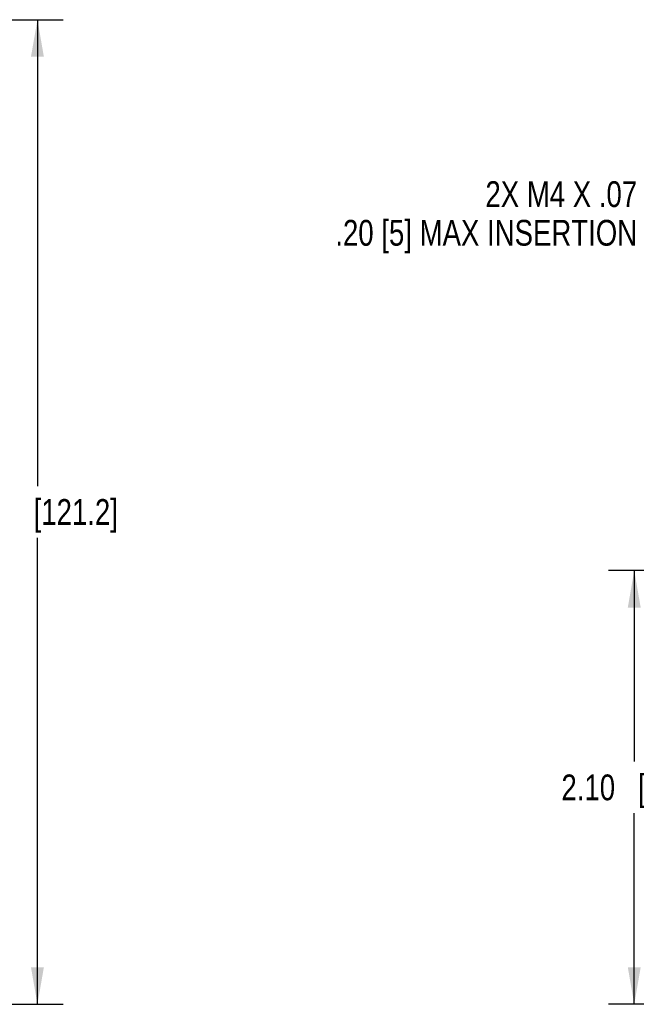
# Model space of a CAD drawing. Header units: inches. Extents: x 0 to 34, y 0 to 22.
# Tile 128 of 133: x 25.8 to 28.7, y 8.3 to 13.1. Entities that reach past the tile are written whole.
import ezdxf

# ---------------------------------------------------------------- set-up
doc = ezdxf.new("R2010")
doc.units = ezdxf.units.IN
doc.header["$LTSCALE"] = 1.87
doc.header["$MEASUREMENT"] = 0
doc.layers.get('0').update_dxf_attribs({"linetype": 'CONTINUOUS'})
doc.layers.add('DETAIL', color=7, linetype='CONTINUOUS')
doc.layers.add('DIMENSIONS', color=7, linetype='CONTINUOUS')
doc.styles.get("Standard").update_dxf_attribs({"font": 'txt', "width": 0.8})
doc.dimstyles.new('DIMSTYLE_1', dxfattribs={"dimtxt": 0.125, "dimasz": 0.18, "dimexe": 0.125, "dimexo": 0.0625, "dimgap": 0.0625, "dimtad": 0, "dimtih": 1, "dimtoh": 1, "dimzin": 4, "dimdsep": 46, "dimtxsty": 'STANDARD', "dimblk": '_FILLED', "dimblk1": '_FILLED', "dimblk2": '_FILLED', "dimcen": 0.09, "dimadec": 0, "dimazin": 0, "dimtp": 0.001, "dimtm": 0.001, "dimtfac": 1, "dimtofl": 0, "dimtmove": 0, "dimatfit": 3, "dimldrblk": '_FILLED', "dimfxl": 1, "dimtolj": 1, "dimtzin": 4, "dimarcsym": 0})

# ---------------------------------------------------------------- blocks, each defined once
blk = doc.blocks.new('_FILLED')
at = {"color": 0, "linetype": 'BYBLOCK'}
blk.add_solid([(0, 0), (-1, 0.174), (-1, -0.174)], dxfattribs=at)
blk = doc.blocks.new('*D17')
at = {"layer": 'DIMENSIONS', "color": 2, "linetype": 'CONTINUOUS'}
for p, q in [((14.7719, 13.0761), (25.9678, 13.0761)), ((25.8428, 13.0761), (25.8428, 10.8144)), ((25.8428, 8.3027), (25.8428, 10.5644)), ((24.2734, 8.3027), (25.9678, 8.3027))]:
    blk.add_line(p, q, dxfattribs=at)
at = {"layer": 'DIMENSIONS', "color": 2, "linetype": 'CONTINUOUS', "xscale": 0.18, "yscale": 0.18, "zscale": 0.18}
for p, rotation in [((25.8428, 13.0761), 90), ((25.8428, 8.3027), 270)]:
    blk.add_blockref('_FILLED', p, dxfattribs=dict(at, rotation=rotation))
at = {"layer": 'DIMENSIONS', "color": 2, "linetype": 'CONTINUOUS', "insert": (25.8428, 10.7519), "char_height": 0.125, "width": 1.225, "attachment_point": 2, "line_spacing_factor": 0.9}
blk.add_mtext('4.77{\\Ftxt.shx;\\W1.000000;\\H0.125000; }[121.2]', dxfattribs=at)
blk = doc.blocks.new('*D18')
at = {"layer": 'DIMENSIONS', "color": 2, "linetype": 'CONTINUOUS'}
for p, q in [((30.8544, 10.4059), (28.6126, 10.4059)), ((28.7376, 10.4059), (28.7376, 9.4793)), ((28.7376, 8.3027), (28.7376, 9.2293)), ((29.615, 8.3027), (28.6126, 8.3027))]:
    blk.add_line(p, q, dxfattribs=at)
at = {"layer": 'DIMENSIONS', "color": 2, "linetype": 'CONTINUOUS', "xscale": 0.18, "yscale": 0.18, "zscale": 0.18}
for p, rotation in [((28.7376, 10.4059), 90), ((28.7376, 8.3027), 270)]:
    blk.add_blockref('_FILLED', p, dxfattribs=dict(at, rotation=rotation))
at = {"layer": 'DIMENSIONS', "color": 2, "linetype": 'CONTINUOUS', "insert": (28.7376, 9.4168), "char_height": 0.125, "width": 1.125, "attachment_point": 2, "line_spacing_factor": 0.9}
blk.add_mtext('2.10{\\Ftxt.shx;\\W1.000000;\\H0.125000; }[53.4]', dxfattribs=at)

msp = doc.modelspace()

# ---------------------------------------------------------------- texts
at = {"layer": 'DETAIL', "color": 2, "linetype": 'CONTINUOUS', "insert": (28.7516, 12.293), "char_height": 0.125, "width": 2.1, "attachment_point": 3, "line_spacing_factor": 0.9}
msp.add_mtext('2X M4 X .07\\P.20 [5] MAX INSERTION', dxfattribs=at)

# ---------------------------------------------------------------- dimensions: what is measured, and where the dimension line sits
at = {"layer": 'DIMENSIONS', "color": 2, "linetype": 'CONTINUOUS'}
for base, p1, p2, picture, middle in [((25.8428, 13.0761), (24.2109, 8.3027), (14.7094, 13.0761), '*D17', (25.8428, 10.6894)), ((28.7376, 10.4059), (29.6775, 8.3027), (30.9169, 10.4059), '*D18', (28.7376, 9.3543))]:
    dim = msp.add_linear_dim(base=base, p1=p1, p2=p2, angle=90, dimstyle='DIMSTYLE_1', dxfattribs=at)
    dim.commit()
    dim.dimension.update_dxf_attribs({"geometry": picture, "text_midpoint": middle, "dimtype": 160})

doc.saveas('drawing.dxf')
